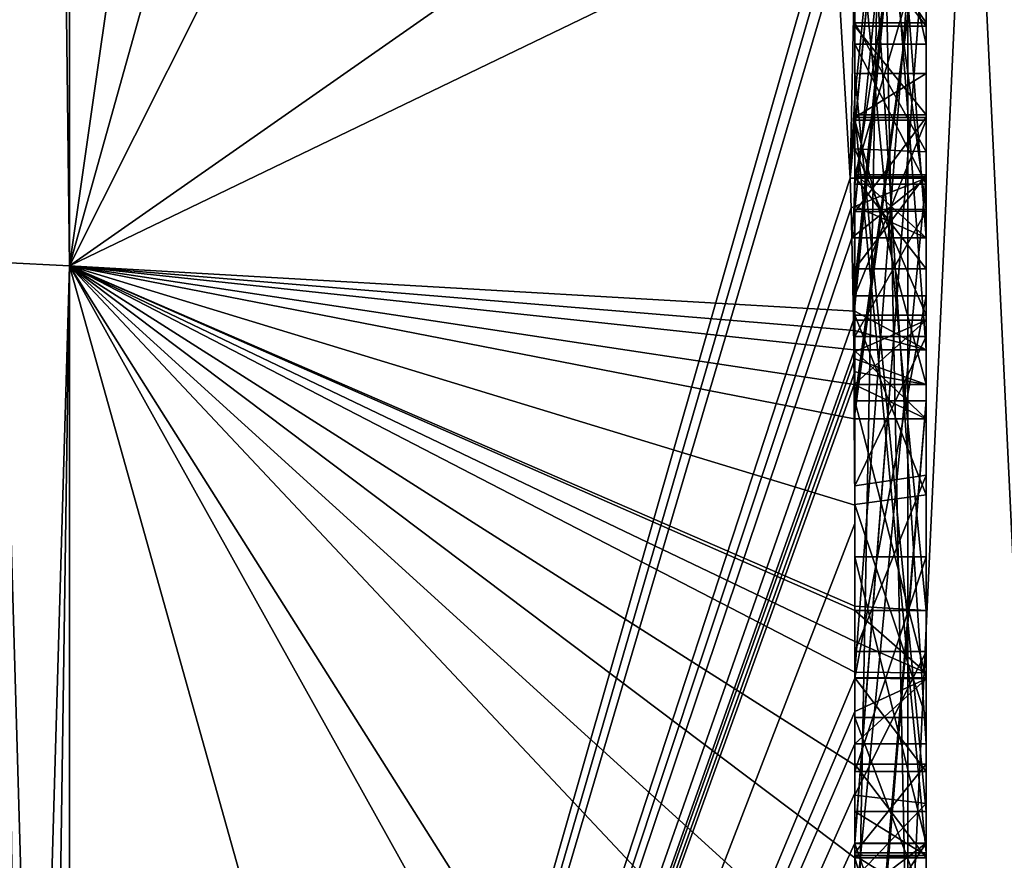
# Model space of a CAD drawing. Extents: x -23 to 700, y -1999 to -1.
# Tile 215 of 224: x 692.06 to 694.82, y -45.21 to -42.85. Entities that reach past the tile are written whole.
import ezdxf

# ---------------------------------------------------------------- set-up
doc = ezdxf.new("R2010")
doc.units = 0
doc.header["$LTSCALE"] = 5.485125
for name, color, linetype in [('1592', 7, 'CONTINUOUS'), ('1597', 7, 'CONTINUOUS'), ('1598', 7, 'CONTINUOUS'), ('1605', 7, 'CONTINUOUS'), ('1606', 7, 'CONTINUOUS'), ('1613', 7, 'CONTINUOUS'), ('1614', 7, 'CONTINUOUS'), ('1615', 7, 'CONTINUOUS'), ('1616', 7, 'CONTINUOUS'), ('1617', 7, 'CONTINUOUS'), ('1618', 7, 'CONTINUOUS'), ('1619', 7, 'CONTINUOUS'), ('1620', 7, 'CONTINUOUS'), ('1621', 7, 'CONTINUOUS'), ('1622', 7, 'CONTINUOUS'), ('1624', 7, 'CONTINUOUS'), ('1625', 7, 'CONTINUOUS'), ('1627', 7, 'CONTINUOUS'), ('1628', 7, 'CONTINUOUS'), ('1632', 7, 'CONTINUOUS'), ('1634', 7, 'CONTINUOUS'), ('1635', 7, 'CONTINUOUS'), ('1636', 7, 'CONTINUOUS'), ('1637', 7, 'CONTINUOUS'), ('1639', 7, 'CONTINUOUS'), ('1640', 7, 'CONTINUOUS'), ('1674', 7, 'CONTINUOUS'), ('1675', 7, 'CONTINUOUS'), ('1722', 7, 'CONTINUOUS'), ('1723', 7, 'CONTINUOUS'), ('1724', 7, 'CONTINUOUS'), ('1725', 7, 'CONTINUOUS'), ('1726', 7, 'CONTINUOUS'), ('1729', 7, 'CONTINUOUS'), ('1737', 7, 'CONTINUOUS'), ('1738', 7, 'CONTINUOUS'), ('1739', 7, 'CONTINUOUS'), ('1740', 7, 'CONTINUOUS'), ('1741', 7, 'CONTINUOUS'), ('1742', 7, 'CONTINUOUS'), ('1743', 7, 'CONTINUOUS'), ('1744', 7, 'CONTINUOUS'), ('1745', 7, 'CONTINUOUS'), ('1746', 7, 'CONTINUOUS'), ('1747', 7, 'CONTINUOUS'), ('1748', 7, 'CONTINUOUS'), ('1749', 7, 'CONTINUOUS'), ('1750', 7, 'CONTINUOUS'), ('1751', 7, 'CONTINUOUS'), ('1752', 7, 'CONTINUOUS'), ('1753', 7, 'CONTINUOUS'), ('1754', 7, 'CONTINUOUS'), ('1755', 7, 'CONTINUOUS'), ('1759', 7, 'CONTINUOUS'), ('1760', 7, 'CONTINUOUS'), ('1761', 7, 'CONTINUOUS'), ('1762', 7, 'CONTINUOUS'), ('1763', 7, 'CONTINUOUS'), ('1764', 7, 'CONTINUOUS')]:
    doc.layers.add(name, color=color, linetype=linetype)

msp = doc.modelspace()

# ---------------------------------------------------------------- linework, layer by layer
at = {"layer": '1592', "linetype": 'CONTINUOUS'}
for points in [[(694.4, -41.1824, -10.1674), (694.4, -38.471, -14.7638), (694.4, -46.0213, -1.6862), (694.4, -41.1824, -10.1674)], [(694.4, -43.9233, 5.4201), (694.4, -44.7004, 4.0741), (694.4, -38.471, 14.7638), (694.4, -43.9233, 5.4201)], [(694.4, -38.471, 14.7638), (694.4, -44.7004, 4.0741), (694.4, -46.0213, 1.6862), (694.4, -38.471, 14.7638)], [(694.4, -42.8623, 7.2577), (694.4, -43.9233, 5.4201), (694.4, -38.471, 14.7638), (694.4, -42.8623, 7.2577)], [(694.4, -42.5668, 7.7696), (694.4, -42.8623, 7.2577), (694.4, -38.471, 14.7638), (694.4, -42.5668, 7.7696)], [(694.4, -43.6713, -11.6044), (694.4, -39.1573, -15.9926), (694.4, -41.1824, -10.1674), (694.4, -43.6713, -11.6044)], [(694.4, -43.2856, 12.1078), (694.4, -41.5888, 9.4636), (694.4, -40.868, 10.712), (694.4, -43.2856, 12.1078)], [(694.4, -43.0722, 12.3725), (694.4, -41.0701, 11.2166), (694.4, -42.6649, 12.8527), (694.4, -43.0722, 12.3725)], [(694.4, -41.3536, -9.871), (694.4, -41.1824, -10.1674), (694.4, -46.0213, -1.6862), (694.4, -41.3536, -9.871)], [(694.4, -43.3864, -11.0446), (694.4, -41.3536, -9.871), (694.4, -41.8936, -8.9356), (694.4, -43.3864, -11.0446)], [(694.4, -41.8936, -8.9356), (694.4, -41.3536, -9.871), (694.4, -46.0213, -1.6862), (694.4, -41.8936, -8.9356)], [(694.4, -43.5981, 11.7025), (694.4, -41.5888, 9.4636), (694.4, -43.4432, 11.9061), (694.4, -43.5981, 11.7025)], [(694.4, -43.4432, 11.9061), (694.4, -41.5888, 9.4636), (694.4, -43.2856, 12.1078), (694.4, -43.4432, 11.9061)], [(694.4, -44.8863, 9.752), (694.4, -42.5668, 7.7696), (694.4, -41.7982, 9.1008), (694.4, -44.8863, 9.752)], [(694.4, -42.0881, -8.5986), (694.4, -41.8936, -8.9356), (694.4, -46.0213, -1.6862), (694.4, -42.0881, -8.5986)], [(694.4, -42.9225, 10.4447), (694.4, -43.3148, 9.7653), (694.4, -42.0428, 9.4851), (694.4, -42.9225, 10.4447)], [(694.4, -44.6844, -10.0976), (694.4, -42.0881, -8.5986), (694.4, -42.8713, -7.8502), (694.4, -44.6844, -10.0976)], [(694.4, -42.8713, -7.8502), (694.4, -42.0881, -8.5986), (694.4, -42.608, -7.6982), (694.4, -42.8713, -7.8502)], [(694.4, -42.608, -7.6982), (694.4, -42.0881, -8.5986), (694.4, -46.0213, -1.6862), (694.4, -42.608, -7.6982)], [(694.4, -43.9214, -11.2588), (694.4, -42.4607, -9.2163), (694.4, -44.4993, -10.3934), (694.4, -43.9214, -11.2588)], [(694.4, -45.158, 9.2656), (694.4, -42.5668, 7.7696), (694.4, -45.024, 9.5097), (694.4, -45.158, 9.2656)], [(694.4, -45.024, 9.5097), (694.4, -42.5668, 7.7696), (694.4, -44.8863, 9.752), (694.4, -45.024, 9.5097)], [(694.4, -43.2894, -6.5179), (694.4, -42.608, -7.6982), (694.4, -46.0213, -1.6862), (694.4, -43.2894, -6.5179)], [(694.4, -43.2164, 6.8471), (694.4, -43.9233, 5.4201), (694.4, -42.8623, 7.2577), (694.4, -43.2164, 6.8471)], [(694.4, -43.1201, -7.4194), (694.4, -44.6844, -10.0976), (694.4, -42.8713, -7.8502), (694.4, -43.1201, -7.4194)], [(694.4, -43.0044, 7.6196), (694.4, -45.0759, 8.8156), (694.4, -43.1278, 7.406), (694.4, -43.0044, 7.6196)], [(694.4, -44.9428, -9.0462), (694.4, -44.6844, -10.0976), (694.4, -43.1201, -7.4194), (694.4, -44.9428, -9.0462)], [(694.4, -45.1915, -8.6153), (694.4, -44.9428, -9.0462), (694.4, -43.1201, -7.4194), (694.4, -45.1915, -8.6153)], [(694.4, -43.1278, 7.406), (694.4, -45.0759, 8.8156), (694.4, -43.3925, 7.1131), (694.4, -43.1278, 7.406)], [(694.4, -43.1358, 10.6833), (694.4, -43.8058, 11.4205), (694.4, -43.6281, 9.8308), (694.4, -43.1358, 10.6833)], [(694.4, -43.6825, 6.6419), (694.4, -43.9233, 5.4201), (694.4, -43.2164, 6.8471), (694.4, -43.6825, 6.6419)], [(694.4, -43.5527, -6.67), (694.4, -43.2894, -6.5179), (694.4, -46.0213, -1.6862), (694.4, -43.5527, -6.67)], [(694.4, -43.2944, -7.1174), (694.4, -43.5527, -6.67), (694.4, -45.3659, -8.3134), (694.4, -43.2944, -7.1174)], [(694.4, -43.3925, 7.1131), (694.4, -45.0759, 8.8156), (694.4, -43.7428, 6.9829), (694.4, -43.3925, 7.1131)], [(694.4, -45.3659, -8.3134), (694.4, -43.5527, -6.67), (694.4, -46.0213, -1.6862), (694.4, -45.3659, -8.3134)], [(694.4, -43.6281, 9.8308), (694.4, -43.8058, 11.4205), (694.4, -44.2671, 10.7532), (694.4, -43.6281, 9.8308)], [(694.4, -44.7017, 10.0683), (694.4, -43.6281, 9.8308), (694.4, -44.2671, 10.7532), (694.4, -44.7017, 10.0683)], [(694.4, -44.2139, 6.6461), (694.4, -43.9233, 5.4201), (694.4, -43.6825, 6.6419), (694.4, -44.2139, 6.6461)], [(694.4, -43.7428, 6.9829), (694.4, -45.0759, 8.8156), (694.4, -44.1618, 7.0093), (694.4, -43.7428, 6.9829)], [(694.4, -44.2162, -10.8298), (694.4, -43.9214, -11.2588), (694.4, -44.4993, -10.3934), (694.4, -44.2162, -10.8298)], [(694.4, -46.2826, 6.7822), (694.4, -43.9233, 5.4201), (694.4, -45.9704, 7.5706), (694.4, -46.2826, 6.7822)], [(694.4, -45.9704, 7.5706), (694.4, -43.9233, 5.4201), (694.4, -45.3232, 7.2874), (694.4, -45.9704, 7.5706)], [(694.4, -45.3232, 7.2874), (694.4, -43.9233, 5.4201), (694.4, -44.8118, 6.8832), (694.4, -45.3232, 7.2874)], [(694.4, -44.8118, 6.8832), (694.4, -43.9233, 5.4201), (694.4, -44.2139, 6.6461), (694.4, -44.8118, 6.8832)], [(694.4, -44.1618, 7.0093), (694.4, -45.0759, 8.8156), (694.4, -44.6269, 7.2036), (694.4, -44.1618, 7.0093)], [(694.4, -44.3609, 5.2701), (694.4, -45.1656, 5.7347), (694.4, -44.9637, 4.2261), (694.4, -44.3609, 5.2701)], [(694.4, -44.6269, 7.2036), (694.4, -45.0759, 8.8156), (694.4, -45.0302, 7.509), (694.4, -44.6269, 7.2036)], [(694.4, -44.946, -9.648), (694.4, -44.6844, -10.0976), (694.4, -44.9428, -9.0462), (694.4, -44.946, -9.648)], [(694.4, -44.7004, 4.0741), (694.4, -44.9637, 4.2261), (694.4, -46.0213, 1.6862), (694.4, -44.7004, 4.0741)], [(694.4, -45.197, -9.193), (694.4, -44.946, -9.648), (694.4, -44.9428, -9.0462), (694.4, -45.197, -9.193)], [(694.4, -45.745, 4.7312), (694.4, -46.0083, 4.8832), (694.4, -44.9637, 4.2261), (694.4, -45.745, 4.7312)], [(694.4, -44.9637, 4.2261), (694.4, -46.0083, 4.8832), (694.4, -46.0213, 1.6862), (694.4, -44.9637, 4.2261)], [(694.4, -45.1656, 5.7347), (694.4, -45.745, 4.7312), (694.4, -44.9637, 4.2261), (694.4, -45.1656, 5.7347)], [(694.4, -45.0302, 7.509), (694.4, -45.0759, 8.8156), (694.4, -45.1992, 8.602), (694.4, -45.0302, 7.509)], [(694.4, -45.2635, 7.8578), (694.4, -45.0302, 7.509), (694.4, -45.1992, 8.602), (694.4, -45.2635, 7.8578)], [(694.4, -45.323, 8.2323), (694.4, -45.2635, 7.8578), (694.4, -45.1992, 8.602), (694.4, -45.323, 8.2323)]]:
    msp.add_3dface(points, dxfattribs=at)
at = {"layer": '1597', "linetype": 'CONTINUOUS'}
for points in [[(692.1949, -43.544, 15.544), (694.4, -28.1257, 19.4998), (692.1949, -28, 21.9825), (692.1949, -43.544, 15.544)], [(694.4, -35.6608, 17.9321), (694.4, -28.1257, 19.4998), (692.1949, -43.544, 15.544), (694.4, -35.6608, 17.9321)], [(694.4, -42.0038, 13.5699), (694.4, -35.6608, 17.9321), (692.1949, -43.544, 15.544), (694.4, -42.0038, 13.5699)], [(694.3341, -42.5125, 13.8636), (694.4, -42.0038, 13.5699), (692.1949, -43.544, 15.544), (694.3341, -42.5125, 13.8636)], [(694.3429, -42.5961, 13.7189), (694.3341, -42.5125, 13.8636), (692.1949, -49.9825), (694.3429, -42.5961, 13.7189)], [(692.1949, -49.9825), (694.3341, -42.5125, 13.8636), (692.1949, -43.544, 15.544), (692.1949, -49.9825)], [(694.3508, -42.6805, 13.5727), (694.3429, -42.5961, 13.7189), (692.1949, -49.9825), (694.3508, -42.6805, 13.5727)], [(694.4, -42.6649, 12.8527), (694.3508, -42.6805, 13.5727), (694.3867, -43.2981, 12.5029), (694.4, -42.6649, 12.8527)], [(694.4, -43.0722, 12.3725), (694.4, -42.6649, 12.8527), (694.3867, -43.2981, 12.5029), (694.4, -43.0722, 12.3725)], [(694.3867, -43.2981, 12.5029), (694.3508, -42.6805, 13.5727), (692.1949, -49.9825), (694.3867, -43.2981, 12.5029)], [(694.3967, -43.1853, 12.4378), (694.4, -43.0722, 12.3725), (694.3867, -43.2981, 12.5029), (694.3967, -43.1853, 12.4378)], [(694.3893, -43.3819, 12.3577), (694.3867, -43.2981, 12.5029), (692.1949, -49.9825), (694.3893, -43.3819, 12.3577)], [(694.4, -43.4432, 11.9061), (694.4, -43.2856, 12.1078), (694.3979, -43.376, 12.1599), (694.4, -43.4432, 11.9061)], [(694.3915, -43.4661, 12.212), (694.3893, -43.3819, 12.3577), (692.1949, -49.9825), (694.3915, -43.4661, 12.212)], [(694.3915, -43.4661, 12.212), (694.4, -43.4432, 11.9061), (694.3979, -43.376, 12.1599), (694.3915, -43.4661, 12.212)], [(694.4, -43.4432, 11.9061), (694.3915, -43.4661, 12.212), (694.3958, -43.6968, 11.8124), (694.4, -43.4432, 11.9061)], [(694.3989, -43.6475, 11.7575), (694.4, -43.4432, 11.9061), (694.3958, -43.6968, 11.8124), (694.3989, -43.6475, 11.7575)], [(694.4, -43.5981, 11.7025), (694.4, -43.4432, 11.9061), (694.3989, -43.6475, 11.7575), (694.4, -43.5981, 11.7025)], [(694.3958, -43.6968, 11.8124), (694.3915, -43.4661, 12.212), (692.1949, -49.9825), (694.3958, -43.6968, 11.8124)], [(694.3969, -43.787, 11.656), (694.3958, -43.6968, 11.8124), (692.1949, -49.9825), (694.3969, -43.787, 11.656)], [(694.3978, -43.8775, 11.4994), (694.3969, -43.787, 11.656), (692.1949, -49.9825), (694.3978, -43.8775, 11.4994)], [(694.4, -44.2671, 10.7532), (694.4, -43.8058, 11.4205), (692.1949, -49.9825), (694.4, -44.2671, 10.7532)], [(694.4, -43.8058, 11.4205), (694.3995, -43.8416, 11.46), (692.1949, -49.9825), (694.4, -43.8058, 11.4205)], [(694.3995, -43.8416, 11.46), (694.3978, -43.8775, 11.4994), (692.1949, -49.9825), (694.3995, -43.8416, 11.46)], [(694.4, -44.7017, 10.0683), (694.4, -44.2671, 10.7532), (692.1949, -49.9825), (694.4, -44.7017, 10.0683)], [(694.4, -44.7949, 9.9103), (694.4, -44.7017, 10.0683), (692.1949, -49.9825), (694.4, -44.7949, 9.9103)], [(694.4, -44.8863, 9.752), (694.4, -44.7949, 9.9103), (692.1949, -49.9825), (694.4, -44.8863, 9.752)], [(694.4, -45.024, 9.5097), (694.4, -44.8863, 9.752), (692.1949, -49.9825), (694.4, -45.024, 9.5097)], [(694.4, -45.1649, 9.2696), (694.4, -45.024, 9.5097), (692.1949, -49.9825), (694.4, -45.1649, 9.2696)], [(694.4, -45.158, 9.2656), (694.4, -45.024, 9.5097), (694.4, -45.1649, 9.2696), (694.4, -45.158, 9.2656)], [(694.3999, -45.3164, 9.0071), (694.4, -45.1649, 9.2696), (692.1949, -49.9825), (694.3999, -45.3164, 9.0071)]]:
    msp.add_3dface(points, dxfattribs=at)
at = {"layer": '1598', "linetype": 'CONTINUOUS'}
for points in [[(692.1949, -28, -21.9825), (694.4, -39.1573, -15.9926), (692.1949, -43.544, -15.544), (692.1949, -28, -21.9825)], [(694.4, -39.1573, -15.9926), (694.4, -43.6713, -11.6044), (692.1949, -43.544, -15.544), (694.4, -39.1573, -15.9926)], [(694.4, -44.2162, -10.8298), (694.4, -44.4993, -10.3934), (692.1949, -43.544, -15.544), (694.4, -44.2162, -10.8298)], [(694.4, -44.2162, -10.8298), (692.1949, -43.544, -15.544), (694.3985, -43.974, -11.3323), (694.4, -44.2162, -10.8298)], [(692.1949, -43.544, -15.544), (694.4, -43.6713, -11.6044), (694.3992, -43.7259, -11.6359), (692.1949, -43.544, -15.544)], [(694.4, -44.6844, -10.0976), (694.4, -44.946, -9.648), (692.1949, -43.544, -15.544), (694.4, -44.6844, -10.0976)], [(694.4, -44.6844, -10.0976), (692.1949, -43.544, -15.544), (694.4, -44.599, -10.2496), (694.4, -44.6844, -10.0976)], [(692.1949, -43.544, -15.544), (694.4, -44.946, -9.648), (694.4, -45.2061, -9.1982), (692.1949, -43.544, -15.544)], [(694.4, -47.0336, -4.2391), (694.4, -47.5), (692.1949, -43.544, -15.544), (694.4, -47.0336, -4.2391)], [(694.4, -47.0336, -4.2391), (692.1949, -43.544, -15.544), (694.3979, -45.8875, -8.0179), (694.4, -47.0336, -4.2391)], [(694.4, -47.5), (693.7691, -49.1602), (692.1949, -43.544, -15.544), (694.4, -47.5)], [(693.7691, -49.1602), (692.1949, -49.9825), (692.1949, -43.544, -15.544), (693.7691, -49.1602)], [(694.3979, -45.8875, -8.0179), (692.1949, -43.544, -15.544), (694.3996, -45.5472, -8.6073), (694.3979, -45.8875, -8.0179)], [(694.3996, -45.5472, -8.6073), (692.1949, -43.544, -15.544), (694.4, -45.2061, -9.1982), (694.3996, -45.5472, -8.6073)], [(694.4, -44.599, -10.2496), (692.1949, -43.544, -15.544), (694.4, -44.5119, -10.4006), (694.4, -44.599, -10.2496)], [(694.4, -44.5119, -10.4006), (692.1949, -43.544, -15.544), (694.4, -44.4993, -10.3934), (694.4, -44.5119, -10.4006)], [(694.3985, -43.974, -11.3323), (692.1949, -43.544, -15.544), (694.3978, -43.8771, -11.5), (694.3985, -43.974, -11.3323)], [(694.3978, -43.8771, -11.5), (692.1949, -43.544, -15.544), (694.3969, -43.7805, -11.6674), (694.3978, -43.8771, -11.5)], [(694.3969, -43.7805, -11.6674), (692.1949, -43.544, -15.544), (694.3992, -43.7259, -11.6359), (694.3969, -43.7805, -11.6674)], [(694.4, -43.9214, -11.2588), (694.4, -44.2162, -10.8298), (694.3985, -43.974, -11.3323), (694.4, -43.9214, -11.2588)], [(694.3996, -43.9477, -11.2955), (694.4, -43.9214, -11.2588), (694.3985, -43.974, -11.3323), (694.3996, -43.9477, -11.2955)], [(694.4, -45.2061, -9.1982), (694.4, -44.946, -9.648), (694.4, -45.197, -9.193), (694.4, -45.2061, -9.1982)]]:
    msp.add_3dface(points, dxfattribs=at)
at = {"layer": '1605', "linetype": 'CONTINUOUS'}
for points in [[(692.1949, -43.544, 15.544), (692.1949, -28, 21.9825), (692.0094, -43.535, 15.535), (692.1949, -43.544, 15.544)], [(692.1949, -28, 21.9825), (692.0094, -28, 21.9698), (692.0094, -43.535, 15.535), (692.1949, -28, 21.9825)], [(692.0094, -49.9698, 0), (692.1949, -43.544, 15.544), (692.0094, -43.535, 15.535), (692.0094, -49.9698, 0)], [(692.1949, -43.544, 15.544), (692.0094, -49.9698, 0), (692.1016, -49.9849, 0), (692.1949, -43.544, 15.544)], [(692.1949, -49.9825), (692.1949, -43.544, 15.544), (692.1016, -49.9849, 0), (692.1949, -49.9825)]]:
    msp.add_3dface(points, dxfattribs=at)
at = {"layer": '1606', "linetype": 'CONTINUOUS'}
for points in [[(692.1949, -28, -21.9825), (692.1949, -43.544, -15.544), (692.0094, -28, -21.9698), (692.1949, -28, -21.9825)], [(692.1949, -43.544, -15.544), (692.0094, -43.535, -15.535), (692.0094, -28, -21.9698), (692.1949, -43.544, -15.544)], [(692.1949, -43.544, -15.544), (692.1949, -49.9825), (692.0094, -43.535, -15.535), (692.1949, -43.544, -15.544)], [(692.0094, -43.535, -15.535), (692.1949, -49.9825), (692.1016, -49.9849, 0), (692.0094, -43.535, -15.535)], [(692.0094, -49.9698, 0), (692.0094, -43.535, -15.535), (692.1016, -49.9849, 0), (692.0094, -49.9698, 0)]]:
    msp.add_3dface(points, dxfattribs=at)
at = {"layer": '1613', "linetype": 'CONTINUOUS'}
for points in [[(694.6, -43.7805, -11.6674), (694.6, -41.1824, -10.1674), (694.6, -41.3536, -9.871), (694.6, -43.7805, -11.6674)], [(694.6, -43.3864, -11.0446), (694.6, -43.7805, -11.6674), (694.6, -41.3536, -9.871), (694.6, -43.3864, -11.0446)], [(694.6, -42.4607, -9.2163), (694.6, -43.974, -11.3323), (694.6, -41.8936, -8.9356), (694.6, -42.4607, -9.2163)], [(694.6, -41.8936, -8.9356), (694.6, -43.974, -11.3323), (694.6, -43.3864, -11.0446), (694.6, -41.8936, -8.9356)], [(694.6, -44.5119, -10.4006), (694.6, -42.4607, -9.2163), (694.6, -42.0881, -8.5986), (694.6, -44.5119, -10.4006)], [(694.6, -44.6862, -10.0986), (694.6, -44.5119, -10.4006), (694.6, -42.0881, -8.5986), (694.6, -44.6862, -10.0986)], [(694.6, -42.608, -7.6982), (694.6, -43.2894, -6.5179), (694.6, -42.8713, -7.8502), (694.6, -42.608, -7.6982)], [(694.6, -42.8713, -7.8502), (694.6, -43.2894, -6.5179), (694.6, -43.1201, -7.4194), (694.6, -42.8713, -7.8502)], [(694.6, -43.2894, -6.5179), (694.6, -43.2944, -7.1174), (694.6, -43.1201, -7.4194), (694.6, -43.2894, -6.5179)], [(694.6, -43.1201, -7.4194), (694.6, -43.2944, -7.1174), (694.6, -45.1915, -8.6153), (694.6, -43.1201, -7.4194)], [(694.6, -43.5527, -6.67), (694.6, -43.2944, -7.1174), (694.6, -43.2894, -6.5179), (694.6, -43.5527, -6.67)], [(694.6, -43.2944, -7.1174), (694.6, -45.3659, -8.3134), (694.6, -45.1915, -8.6153), (694.6, -43.2944, -7.1174)], [(694.6, -43.974, -11.3323), (694.6, -43.7805, -11.6674), (694.6, -43.3864, -11.0446), (694.6, -43.974, -11.3323)], [(694.6, -45.2061, -9.1982), (694.6, -44.9428, -9.0462), (694.6, -45.1915, -8.6153), (694.6, -45.2061, -9.1982)], [(694.6, -45.3659, -8.3134), (694.6, -45.2061, -9.1982), (694.6, -45.1915, -8.6153), (694.6, -45.3659, -8.3134)], [(694.6, -45.8875, -8.0179), (694.6, -45.2061, -9.1982), (694.6, -45.6242, -7.8659), (694.6, -45.8875, -8.0179)], [(694.6, -45.6242, -7.8659), (694.6, -45.2061, -9.1982), (694.6, -45.3659, -8.3134), (694.6, -45.6242, -7.8659)]]:
    msp.add_3dface(points, dxfattribs=at)
at = {"layer": '1614', "linetype": 'CONTINUOUS'}
for points in [[(694.4, -43.1201, -7.4194), (694.4, -42.8713, -7.8502), (694.6, -43.1201, -7.4194), (694.4, -43.1201, -7.4194)], [(694.4, -42.8713, -7.8502), (694.6, -42.8713, -7.8502), (694.6, -43.1201, -7.4194), (694.4, -42.8713, -7.8502)]]:
    msp.add_3dface(points, dxfattribs=at)
at = {"layer": '1615', "linetype": 'CONTINUOUS'}
for points in [[(694.4, -45.1915, -8.6153), (694.4, -43.1201, -7.4194), (694.6, -45.1915, -8.6153), (694.4, -45.1915, -8.6153)], [(694.4, -43.1201, -7.4194), (694.6, -43.1201, -7.4194), (694.6, -45.1915, -8.6153), (694.4, -43.1201, -7.4194)]]:
    msp.add_3dface(points, dxfattribs=at)
at = {"layer": '1616', "linetype": 'CONTINUOUS'}
for points in [[(694.4, -44.9428, -9.0462), (694.4, -45.1915, -8.6153), (694.6, -44.9428, -9.0462), (694.4, -44.9428, -9.0462)], [(694.6, -44.9428, -9.0462), (694.4, -45.1915, -8.6153), (694.6, -45.1915, -8.6153), (694.6, -44.9428, -9.0462)]]:
    msp.add_3dface(points, dxfattribs=at)
at = {"layer": '1617', "linetype": 'CONTINUOUS'}
for points in [[(694.4, -45.197, -9.193), (694.4, -44.9428, -9.0462), (694.6, -45.2061, -9.1982), (694.4, -45.197, -9.193)], [(694.4, -44.9428, -9.0462), (694.6, -44.9428, -9.0462), (694.6, -45.2061, -9.1982), (694.4, -44.9428, -9.0462)], [(694.4, -45.2061, -9.1982), (694.4, -45.197, -9.193), (694.6, -45.2061, -9.1982), (694.4, -45.2061, -9.1982)]]:
    msp.add_3dface(points, dxfattribs=at)
at = {"layer": '1618', "linetype": 'CONTINUOUS'}
for points in [[(694.3978, -43.8771, -11.5), (694.3969, -43.7805, -11.6674), (694.6, -43.974, -11.3323), (694.3978, -43.8771, -11.5)], [(694.3969, -43.7805, -11.6674), (694.6, -43.7805, -11.6674), (694.6, -43.974, -11.3323), (694.3969, -43.7805, -11.6674)], [(694.3985, -43.974, -11.3323), (694.3978, -43.8771, -11.5), (694.6, -43.974, -11.3323), (694.3985, -43.974, -11.3323)]]:
    msp.add_3dface(points, dxfattribs=at)
at = {"layer": '1619', "linetype": 'CONTINUOUS'}
for points in [[(694.3996, -43.9477, -11.2955), (694.3985, -43.974, -11.3323), (694.6, -42.4607, -9.2163), (694.3996, -43.9477, -11.2955)], [(694.3985, -43.974, -11.3323), (694.6, -43.974, -11.3323), (694.6, -42.4607, -9.2163), (694.3985, -43.974, -11.3323)], [(694.4, -43.9214, -11.2588), (694.3996, -43.9477, -11.2955), (694.6, -42.4607, -9.2163), (694.4, -43.9214, -11.2588)], [(694.4, -42.4607, -9.2163), (694.4, -43.9214, -11.2588), (694.6, -42.4607, -9.2163), (694.4, -42.4607, -9.2163)]]:
    msp.add_3dface(points, dxfattribs=at)
at = {"layer": '1620', "linetype": 'CONTINUOUS'}
for points in [[(694.4, -44.4993, -10.3934), (694.4, -42.4607, -9.2163), (694.6, -44.5119, -10.4006), (694.4, -44.4993, -10.3934)], [(694.4, -42.4607, -9.2163), (694.6, -42.4607, -9.2163), (694.6, -44.5119, -10.4006), (694.4, -42.4607, -9.2163)], [(694.4, -44.5119, -10.4006), (694.4, -44.4993, -10.3934), (694.6, -44.5119, -10.4006), (694.4, -44.5119, -10.4006)]]:
    msp.add_3dface(points, dxfattribs=at)
at = {"layer": '1621', "linetype": 'CONTINUOUS'}
for points in [[(694.4, -44.599, -10.2496), (694.4, -44.5119, -10.4006), (694.6, -44.6862, -10.0986), (694.4, -44.599, -10.2496)], [(694.4, -44.5119, -10.4006), (694.6, -44.5119, -10.4006), (694.6, -44.6862, -10.0986), (694.4, -44.5119, -10.4006)], [(694.4, -44.6844, -10.0976), (694.4, -44.599, -10.2496), (694.6, -44.6862, -10.0986), (694.4, -44.6844, -10.0976)]]:
    msp.add_3dface(points, dxfattribs=at)
at = {"layer": '1622', "linetype": 'CONTINUOUS'}
for points in [[(694.4, -42.0881, -8.5986), (694.4, -44.6844, -10.0976), (694.6, -42.0881, -8.5986), (694.4, -42.0881, -8.5986)], [(694.4, -44.6844, -10.0976), (694.6, -44.6862, -10.0986), (694.6, -42.0881, -8.5986), (694.4, -44.6844, -10.0976)]]:
    msp.add_3dface(points, dxfattribs=at)
at = {"layer": '1624', "linetype": 'CONTINUOUS'}
for points in [[(694.4, -43.3864, -11.0446), (694.4, -41.8936, -8.9356), (694.6, -43.3864, -11.0446), (694.4, -43.3864, -11.0446)], [(694.4, -41.8936, -8.9356), (694.6, -41.8936, -8.9356), (694.6, -43.3864, -11.0446), (694.4, -41.8936, -8.9356)]]:
    msp.add_3dface(points, dxfattribs=at)
at = {"layer": '1625', "linetype": 'CONTINUOUS'}
for points in [[(694.4, -41.3536, -9.871), (694.4, -43.3864, -11.0446), (694.6, -41.3536, -9.871), (694.4, -41.3536, -9.871)], [(694.4, -43.3864, -11.0446), (694.6, -43.3864, -11.0446), (694.6, -41.3536, -9.871), (694.4, -43.3864, -11.0446)]]:
    msp.add_3dface(points, dxfattribs=at)
at = {"layer": '1627', "linetype": 'CONTINUOUS'}
for points in [[(694.4, -43.6713, -11.6044), (694.4, -41.1824, -10.1674), (694.6, -43.7805, -11.6674), (694.4, -43.6713, -11.6044)], [(694.4, -41.1824, -10.1674), (694.6, -41.1824, -10.1674), (694.6, -43.7805, -11.6674), (694.4, -41.1824, -10.1674)], [(694.3992, -43.7259, -11.6359), (694.4, -43.6713, -11.6044), (694.6, -43.7805, -11.6674), (694.3992, -43.7259, -11.6359)], [(694.3969, -43.7805, -11.6674), (694.3992, -43.7259, -11.6359), (694.6, -43.7805, -11.6674), (694.3969, -43.7805, -11.6674)]]:
    msp.add_3dface(points, dxfattribs=at)
at = {"layer": '1628', "linetype": 'CONTINUOUS'}
for points in [[(694.6, -43.4661, 12.212), (694.6, -40.868, 10.712), (694.6, -41.0701, 11.2166), (694.6, -43.4661, 12.212)], [(694.6, -43.2981, 12.5029), (694.6, -43.4661, 12.212), (694.6, -41.0701, 11.2166), (694.6, -43.2981, 12.5029)], [(694.6, -41.5888, 9.4636), (694.6, -43.6968, 11.8124), (694.6, -42.9225, 10.4447), (694.6, -41.5888, 9.4636)], [(694.6, -42.0428, 9.4851), (694.6, -41.5888, 9.4636), (694.6, -42.9225, 10.4447), (694.6, -42.0428, 9.4851)], [(694.6, -44.8863, 9.752), (694.6, -41.7982, 9.1008), (694.6, -44.7035, 10.0687), (694.6, -44.8863, 9.752)], [(694.6, -44.7035, 10.0687), (694.6, -41.7982, 9.1008), (694.6, -43.6281, 9.8308), (694.6, -44.7035, 10.0687)], [(694.6, -43.6281, 9.8308), (694.6, -41.7982, 9.1008), (694.6, -43.3148, 9.7653), (694.6, -43.6281, 9.8308)], [(694.6, -43.3148, 9.7653), (694.6, -41.7982, 9.1008), (694.6, -42.0428, 9.4851), (694.6, -43.3148, 9.7653)], [(694.6, -42.5668, 7.7696), (694.6, -45.1649, 9.2696), (694.6, -45.0759, 8.8156), (694.6, -42.5668, 7.7696)], [(694.6, -42.8623, 7.2577), (694.6, -42.5668, 7.7696), (694.6, -43.0044, 7.6196), (694.6, -42.8623, 7.2577)], [(694.6, -42.5668, 7.7696), (694.6, -45.0759, 8.8156), (694.6, -43.0044, 7.6196), (694.6, -42.5668, 7.7696)], [(694.6, -43.2248, 6.8404), (694.6, -42.8623, 7.2577), (694.6, -43.3909, 7.1138), (694.6, -43.2248, 6.8404)], [(694.6, -43.3909, 7.1138), (694.6, -42.8623, 7.2577), (694.6, -43.1278, 7.406), (694.6, -43.3909, 7.1138)], [(694.6, -43.1278, 7.406), (694.6, -42.8623, 7.2577), (694.6, -43.0044, 7.6196), (694.6, -43.1278, 7.406)], [(694.6, -43.1358, 10.6833), (694.6, -43.6281, 9.8308), (694.6, -42.9225, 10.4447), (694.6, -43.1358, 10.6833)], [(694.6, -43.6281, 9.8308), (694.6, -43.3148, 9.7653), (694.6, -42.9225, 10.4447), (694.6, -43.6281, 9.8308)], [(694.6, -43.6968, 11.8124), (694.6, -43.1358, 10.6833), (694.6, -42.9225, 10.4447), (694.6, -43.6968, 11.8124)], [(694.6, -43.8775, 11.4994), (694.6, -43.1358, 10.6833), (694.6, -43.6968, 11.8124), (694.6, -43.8775, 11.4994)], [(694.6, -43.6825, 6.6419), (694.6, -43.2248, 6.8404), (694.6, -44.1316, 7.0018), (694.6, -43.6825, 6.6419)], [(694.6, -44.1316, 7.0018), (694.6, -43.2248, 6.8404), (694.6, -43.7428, 6.9829), (694.6, -44.1316, 7.0018)], [(694.6, -43.7428, 6.9829), (694.6, -43.2248, 6.8404), (694.6, -43.3909, 7.1138), (694.6, -43.7428, 6.9829)], [(694.6, -44.1869, 6.6399), (694.6, -43.6825, 6.6419), (694.6, -45.346, 7.3126), (694.6, -44.1869, 6.6399)], [(694.6, -45.346, 7.3126), (694.6, -43.6825, 6.6419), (694.6, -45.5904, 7.7501), (694.6, -45.346, 7.3126)], [(694.6, -45.5904, 7.7501), (694.6, -43.6825, 6.6419), (694.6, -44.6269, 7.2036), (694.6, -45.5904, 7.7501)], [(694.6, -44.6269, 7.2036), (694.6, -43.6825, 6.6419), (694.6, -44.1316, 7.0018), (694.6, -44.6269, 7.2036)], [(694.6, -43.9233, 5.4201), (694.6, -46.5214, 6.9201), (694.6, -46.4324, 6.4661), (694.6, -43.9233, 5.4201)], [(694.6, -44.7004, 4.0741), (694.6, -43.9233, 5.4201), (694.6, -44.9637, 4.2261), (694.6, -44.7004, 4.0741)], [(694.6, -44.9637, 4.2261), (694.6, -43.9233, 5.4201), (694.6, -44.3609, 5.2701), (694.6, -44.9637, 4.2261)], [(694.6, -44.3609, 5.2701), (694.6, -43.9233, 5.4201), (694.6, -45.1656, 5.7347), (694.6, -44.3609, 5.2701)], [(694.6, -45.1656, 5.7347), (694.6, -43.9233, 5.4201), (694.6, -45.4289, 5.8867), (694.6, -45.1656, 5.7347)], [(694.6, -45.4289, 5.8867), (694.6, -43.9233, 5.4201), (694.6, -46.4324, 6.4661), (694.6, -45.4289, 5.8867)], [(694.6, -44.8118, 6.8832), (694.6, -44.1869, 6.6399), (694.6, -45.346, 7.3126), (694.6, -44.8118, 6.8832)], [(694.6, -45.0535, 7.5329), (694.6, -45.5904, 7.7501), (694.6, -44.6269, 7.2036), (694.6, -45.0535, 7.5329)], [(694.6, -45.2635, 7.8578), (694.6, -45.5904, 7.7501), (694.6, -45.0535, 7.5329), (694.6, -45.2635, 7.8578)], [(694.6, -45.1649, 9.2696), (694.6, -45.4678, 8.7448), (694.6, -45.0759, 8.8156), (694.6, -45.1649, 9.2696)], [(694.6, -45.0759, 8.8156), (694.6, -45.4678, 8.7448), (694.6, -45.1992, 8.602), (694.6, -45.0759, 8.8156)], [(694.6, -45.745, 4.7312), (694.6, -45.1656, 5.7347), (694.6, -46.0083, 4.8832), (694.6, -45.745, 4.7312)], [(694.6, -46.0083, 4.8832), (694.6, -45.1656, 5.7347), (694.6, -45.4289, 5.8867), (694.6, -46.0083, 4.8832)], [(694.6, -45.1992, 8.602), (694.6, -45.4678, 8.7448), (694.6, -45.324, 8.2239), (694.6, -45.1992, 8.602)]]:
    msp.add_3dface(points, dxfattribs=at)
at = {"layer": '1632', "linetype": 'CONTINUOUS'}
for points in [[(694.4, -43.2856, 12.1078), (694.4, -40.868, 10.712), (694.6, -43.4661, 12.212), (694.4, -43.2856, 12.1078)], [(694.4, -40.868, 10.712), (694.6, -40.868, 10.712), (694.6, -43.4661, 12.212), (694.4, -40.868, 10.712)], [(694.3979, -43.376, 12.1599), (694.4, -43.2856, 12.1078), (694.6, -43.4661, 12.212), (694.3979, -43.376, 12.1599)], [(694.3915, -43.4661, 12.212), (694.3979, -43.376, 12.1599), (694.6, -43.4661, 12.212), (694.3915, -43.4661, 12.212)]]:
    msp.add_3dface(points, dxfattribs=at)
at = {"layer": '1634', "linetype": 'CONTINUOUS'}
for points in [[(694.4, -44.8863, 9.752), (694.4, -41.7982, 9.1008), (694.6, -44.8863, 9.752), (694.4, -44.8863, 9.752)], [(694.4, -41.7982, 9.1008), (694.6, -41.7982, 9.1008), (694.6, -44.8863, 9.752), (694.4, -41.7982, 9.1008)]]:
    msp.add_3dface(points, dxfattribs=at)
at = {"layer": '1635', "linetype": 'CONTINUOUS'}
for points in [[(694.4, -43.2164, 6.8471), (694.4, -42.8623, 7.2577), (694.6, -43.2248, 6.8404), (694.4, -43.2164, 6.8471)], [(694.4, -42.8623, 7.2577), (694.6, -42.8623, 7.2577), (694.6, -43.2248, 6.8404), (694.4, -42.8623, 7.2577)], [(694.4, -43.6825, 6.6419), (694.4, -43.2164, 6.8471), (694.6, -43.6825, 6.6419), (694.4, -43.6825, 6.6419)], [(694.4, -43.2164, 6.8471), (694.6, -43.2248, 6.8404), (694.6, -43.6825, 6.6419), (694.4, -43.2164, 6.8471)]]:
    msp.add_3dface(points, dxfattribs=at)
at = {"layer": '1636', "linetype": 'CONTINUOUS'}
for points in [[(694.4, -44.2139, 6.6461), (694.4, -43.6825, 6.6419), (694.6, -44.1869, 6.6399), (694.4, -44.2139, 6.6461)], [(694.4, -43.6825, 6.6419), (694.6, -43.6825, 6.6419), (694.6, -44.1869, 6.6399), (694.4, -43.6825, 6.6419)], [(694.4, -44.2139, 6.6461), (694.6, -44.1869, 6.6399), (694.6, -44.8118, 6.8832), (694.4, -44.2139, 6.6461)], [(694.4, -44.8118, 6.8832), (694.4, -44.2139, 6.6461), (694.6, -44.8118, 6.8832), (694.4, -44.8118, 6.8832)]]:
    msp.add_3dface(points, dxfattribs=at)
at = {"layer": '1637', "linetype": 'CONTINUOUS'}
for points in [[(694.4, -45.3232, 7.2874), (694.4, -44.8118, 6.8832), (694.6, -45.346, 7.3126), (694.4, -45.3232, 7.2874)], [(694.4, -44.8118, 6.8832), (694.6, -44.8118, 6.8832), (694.6, -45.346, 7.3126), (694.4, -44.8118, 6.8832)]]:
    msp.add_3dface(points, dxfattribs=at)
at = {"layer": '1639', "linetype": 'CONTINUOUS'}
for points in [[(694.3999, -45.3164, 9.0071), (694.3998, -45.4678, 8.7448), (694.6, -45.1649, 9.2696), (694.3999, -45.3164, 9.0071)], [(694.6, -45.1649, 9.2696), (694.3998, -45.4678, 8.7448), (694.6, -45.4678, 8.7448), (694.6, -45.1649, 9.2696)], [(694.4, -45.1649, 9.2696), (694.3999, -45.3164, 9.0071), (694.6, -45.1649, 9.2696), (694.4, -45.1649, 9.2696)]]:
    msp.add_3dface(points, dxfattribs=at)
at = {"layer": '1640', "linetype": 'CONTINUOUS'}
for points in [[(694.4, -42.5668, 7.7696), (694.4, -45.158, 9.2656), (694.6, -42.5668, 7.7696), (694.4, -42.5668, 7.7696)], [(694.4, -45.158, 9.2656), (694.4, -45.1649, 9.2696), (694.6, -42.5668, 7.7696), (694.4, -45.158, 9.2656)], [(694.4, -45.1649, 9.2696), (694.6, -45.1649, 9.2696), (694.6, -42.5668, 7.7696), (694.4, -45.1649, 9.2696)]]:
    msp.add_3dface(points, dxfattribs=at)
at = {"layer": '1674', "linetype": 'CONTINUOUS'}
for points in [[(694.9, -45.5332, 1.5315), (694.9, -38.093, 14.4185), (694.549, -38.2017, 14.518), (694.9, -45.5332, 1.5315)], [(694.4, -38.471, 14.7638), (694.549, -45.6738, 1.5759), (694.549, -38.2017, 14.518), (694.4, -38.471, 14.7638)], [(694.549, -45.6738, 1.5759), (694.9, -45.5332, 1.5315), (694.549, -38.2017, 14.518), (694.549, -45.6738, 1.5759)], [(694.4, -38.471, 14.7638), (694.4, -46.0213, 1.6862), (694.549, -45.6738, 1.5759), (694.4, -38.471, 14.7638)]]:
    msp.add_3dface(points, dxfattribs=at)
at = {"layer": '1675', "linetype": 'CONTINUOUS'}
for points in [[(694.9, -38.093, -14.4185), (694.9, -45.5332, -1.5315), (694.549, -45.6738, -1.5759), (694.9, -38.093, -14.4185)], [(694.549, -38.2017, -14.518), (694.9, -38.093, -14.4185), (694.549, -45.6738, -1.5759), (694.549, -38.2017, -14.518)], [(694.4, -46.0213, -1.6862), (694.4, -38.471, -14.7638), (694.549, -38.2017, -14.518), (694.4, -46.0213, -1.6862)], [(694.4, -46.0213, -1.6862), (694.549, -38.2017, -14.518), (694.549, -45.6738, -1.5759), (694.4, -46.0213, -1.6862)]]:
    msp.add_3dface(points, dxfattribs=at)
at = {"layer": '1722', "linetype": 'CONTINUOUS'}
for points in [[(694.4, -42.8713, -7.8502), (694.4, -42.608, -7.6982), (694.6, -42.8713, -7.8502), (694.4, -42.8713, -7.8502)], [(694.4, -42.608, -7.6982), (694.6, -42.608, -7.6982), (694.6, -42.8713, -7.8502), (694.4, -42.608, -7.6982)]]:
    msp.add_3dface(points, dxfattribs=at)
at = {"layer": '1723', "linetype": 'CONTINUOUS'}
for points in [[(694.4, -42.608, -7.6982), (694.4, -43.2894, -6.5179), (694.6, -42.608, -7.6982), (694.4, -42.608, -7.6982)], [(694.4, -43.2894, -6.5179), (694.6, -43.2894, -6.5179), (694.6, -42.608, -7.6982), (694.4, -43.2894, -6.5179)]]:
    msp.add_3dface(points, dxfattribs=at)
at = {"layer": '1724', "linetype": 'CONTINUOUS'}
for points in [[(694.4, -43.2894, -6.5179), (694.4, -43.5527, -6.67), (694.6, -43.2894, -6.5179), (694.4, -43.2894, -6.5179)], [(694.4, -43.5527, -6.67), (694.6, -43.5527, -6.67), (694.6, -43.2894, -6.5179), (694.4, -43.5527, -6.67)]]:
    msp.add_3dface(points, dxfattribs=at)
at = {"layer": '1725', "linetype": 'CONTINUOUS'}
for points in [[(694.4, -43.5527, -6.67), (694.4, -43.2944, -7.1174), (694.6, -43.5527, -6.67), (694.4, -43.5527, -6.67)], [(694.4, -43.2944, -7.1174), (694.6, -43.2944, -7.1174), (694.6, -43.5527, -6.67), (694.4, -43.2944, -7.1174)]]:
    msp.add_3dface(points, dxfattribs=at)
at = {"layer": '1726', "linetype": 'CONTINUOUS'}
for points in [[(694.4, -43.2944, -7.1174), (694.4, -45.3659, -8.3134), (694.6, -43.2944, -7.1174), (694.4, -43.2944, -7.1174)], [(694.4, -45.3659, -8.3134), (694.6, -45.3659, -8.3134), (694.6, -43.2944, -7.1174), (694.4, -45.3659, -8.3134)]]:
    msp.add_3dface(points, dxfattribs=at)
at = {"layer": '1729', "linetype": 'CONTINUOUS'}
for points in [[(694.3996, -45.5472, -8.6073), (694.4, -45.2061, -9.1982), (694.6, -45.8875, -8.0179), (694.3996, -45.5472, -8.6073)], [(694.4, -45.2061, -9.1982), (694.6, -45.2061, -9.1982), (694.6, -45.8875, -8.0179), (694.4, -45.2061, -9.1982)]]:
    msp.add_3dface(points, dxfattribs=at)
at = {"layer": '1737', "linetype": 'CONTINUOUS'}
for points in [[(694.3967, -43.1853, 12.4378), (694.3867, -43.2981, 12.5029), (694.6, -41.0701, 11.2166), (694.3967, -43.1853, 12.4378)], [(694.3867, -43.2981, 12.5029), (694.6, -43.2981, 12.5029), (694.6, -41.0701, 11.2166), (694.3867, -43.2981, 12.5029)], [(694.4, -43.0722, 12.3725), (694.3967, -43.1853, 12.4378), (694.6, -41.0701, 11.2166), (694.4, -43.0722, 12.3725)], [(694.4, -41.0701, 11.2166), (694.4, -43.0722, 12.3725), (694.6, -41.0701, 11.2166), (694.4, -41.0701, 11.2166)]]:
    msp.add_3dface(points, dxfattribs=at)
at = {"layer": '1738', "linetype": 'CONTINUOUS'}
for points in [[(694.3867, -43.2981, 12.5029), (694.3893, -43.3819, 12.3577), (694.6, -43.2981, 12.5029), (694.3867, -43.2981, 12.5029)], [(694.3893, -43.3819, 12.3577), (694.3915, -43.4661, 12.212), (694.6, -43.2981, 12.5029), (694.3893, -43.3819, 12.3577)], [(694.3915, -43.4661, 12.212), (694.6, -43.4661, 12.212), (694.6, -43.2981, 12.5029), (694.3915, -43.4661, 12.212)]]:
    msp.add_3dface(points, dxfattribs=at)
at = {"layer": '1739', "linetype": 'CONTINUOUS'}
for points in [[(694.3989, -43.6475, 11.7575), (694.3958, -43.6968, 11.8124), (694.6, -41.5888, 9.4636), (694.3989, -43.6475, 11.7575)], [(694.3958, -43.6968, 11.8124), (694.6, -43.6968, 11.8124), (694.6, -41.5888, 9.4636), (694.3958, -43.6968, 11.8124)], [(694.4, -43.5981, 11.7025), (694.3989, -43.6475, 11.7575), (694.6, -41.5888, 9.4636), (694.4, -43.5981, 11.7025)], [(694.4, -41.5888, 9.4636), (694.4, -43.5981, 11.7025), (694.6, -41.5888, 9.4636), (694.4, -41.5888, 9.4636)]]:
    msp.add_3dface(points, dxfattribs=at)
at = {"layer": '1740', "linetype": 'CONTINUOUS'}
for points in [[(694.3958, -43.6968, 11.8124), (694.3969, -43.787, 11.656), (694.6, -43.6968, 11.8124), (694.3958, -43.6968, 11.8124)], [(694.3969, -43.787, 11.656), (694.3978, -43.8775, 11.4994), (694.6, -43.6968, 11.8124), (694.3969, -43.787, 11.656)], [(694.3978, -43.8775, 11.4994), (694.6, -43.8775, 11.4994), (694.6, -43.6968, 11.8124), (694.3978, -43.8775, 11.4994)]]:
    msp.add_3dface(points, dxfattribs=at)
at = {"layer": '1741', "linetype": 'CONTINUOUS'}
for points in [[(694.4, -43.8058, 11.4205), (694.4, -43.1358, 10.6833), (694.6, -43.8775, 11.4994), (694.4, -43.8058, 11.4205)], [(694.4, -43.1358, 10.6833), (694.6, -43.1358, 10.6833), (694.6, -43.8775, 11.4994), (694.4, -43.1358, 10.6833)], [(694.3995, -43.8416, 11.46), (694.4, -43.8058, 11.4205), (694.6, -43.8775, 11.4994), (694.3995, -43.8416, 11.46)], [(694.3978, -43.8775, 11.4994), (694.3995, -43.8416, 11.46), (694.6, -43.8775, 11.4994), (694.3978, -43.8775, 11.4994)]]:
    msp.add_3dface(points, dxfattribs=at)
at = {"layer": '1742', "linetype": 'CONTINUOUS'}
for points in [[(694.4, -43.1358, 10.6833), (694.4, -43.6281, 9.8308), (694.6, -43.1358, 10.6833), (694.4, -43.1358, 10.6833)], [(694.4, -43.6281, 9.8308), (694.6, -43.6281, 9.8308), (694.6, -43.1358, 10.6833), (694.4, -43.6281, 9.8308)]]:
    msp.add_3dface(points, dxfattribs=at)
at = {"layer": '1743', "linetype": 'CONTINUOUS'}
for points in [[(694.4, -43.6281, 9.8308), (694.4, -44.7017, 10.0683), (694.6, -43.6281, 9.8308), (694.4, -43.6281, 9.8308)], [(694.4, -44.7017, 10.0683), (694.6, -44.7035, 10.0687), (694.6, -43.6281, 9.8308), (694.4, -44.7017, 10.0683)]]:
    msp.add_3dface(points, dxfattribs=at)
at = {"layer": '1744', "linetype": 'CONTINUOUS'}
for points in [[(694.4, -44.7017, 10.0683), (694.4, -44.7949, 9.9103), (694.6, -44.7035, 10.0687), (694.4, -44.7017, 10.0683)], [(694.4, -44.7949, 9.9103), (694.4, -44.8863, 9.752), (694.6, -44.7035, 10.0687), (694.4, -44.7949, 9.9103)], [(694.4, -44.8863, 9.752), (694.6, -44.8863, 9.752), (694.6, -44.7035, 10.0687), (694.4, -44.8863, 9.752)]]:
    msp.add_3dface(points, dxfattribs=at)
at = {"layer": '1745', "linetype": 'CONTINUOUS'}
for points in [[(694.4, -43.3148, 9.7653), (694.4, -42.9225, 10.4447), (694.6, -43.3148, 9.7653), (694.4, -43.3148, 9.7653)], [(694.6, -43.3148, 9.7653), (694.4, -42.9225, 10.4447), (694.6, -42.9225, 10.4447), (694.6, -43.3148, 9.7653)]]:
    msp.add_3dface(points, dxfattribs=at)
at = {"layer": '1746', "linetype": 'CONTINUOUS'}
for points in [[(694.4, -42.9225, 10.4447), (694.4, -42.0428, 9.4851), (694.6, -42.9225, 10.4447), (694.4, -42.9225, 10.4447)], [(694.4, -42.0428, 9.4851), (694.6, -42.0428, 9.4851), (694.6, -42.9225, 10.4447), (694.4, -42.0428, 9.4851)]]:
    msp.add_3dface(points, dxfattribs=at)
at = {"layer": '1747', "linetype": 'CONTINUOUS'}
for points in [[(694.4, -42.0428, 9.4851), (694.4, -43.3148, 9.7653), (694.6, -42.0428, 9.4851), (694.4, -42.0428, 9.4851)], [(694.4, -43.3148, 9.7653), (694.6, -43.3148, 9.7653), (694.6, -42.0428, 9.4851), (694.4, -43.3148, 9.7653)]]:
    msp.add_3dface(points, dxfattribs=at)
at = {"layer": '1748', "linetype": 'CONTINUOUS'}
for points in [[(694.4, -42.8623, 7.2577), (694.4, -42.5668, 7.7696), (694.6, -42.8623, 7.2577), (694.4, -42.8623, 7.2577)], [(694.4, -42.5668, 7.7696), (694.6, -42.5668, 7.7696), (694.6, -42.8623, 7.2577), (694.4, -42.5668, 7.7696)]]:
    msp.add_3dface(points, dxfattribs=at)
at = {"layer": '1749', "linetype": 'CONTINUOUS'}
for points in [[(694.4, -45.0759, 8.8156), (694.4, -43.0044, 7.6196), (694.6, -45.0759, 8.8156), (694.4, -45.0759, 8.8156)], [(694.6, -45.0759, 8.8156), (694.4, -43.0044, 7.6196), (694.6, -43.0044, 7.6196), (694.6, -45.0759, 8.8156)]]:
    msp.add_3dface(points, dxfattribs=at)
at = {"layer": '1750', "linetype": 'CONTINUOUS'}
for points in [[(694.4, -43.0044, 7.6196), (694.4, -43.1278, 7.406), (694.6, -43.0044, 7.6196), (694.4, -43.0044, 7.6196)], [(694.4, -43.1278, 7.406), (694.6, -43.1278, 7.406), (694.6, -43.0044, 7.6196), (694.4, -43.1278, 7.406)]]:
    msp.add_3dface(points, dxfattribs=at)
at = {"layer": '1751', "linetype": 'CONTINUOUS'}
for points in [[(694.4, -43.1278, 7.406), (694.4, -43.3925, 7.1131), (694.6, -43.1278, 7.406), (694.4, -43.1278, 7.406)], [(694.4, -43.3925, 7.1131), (694.6, -43.3909, 7.1138), (694.6, -43.1278, 7.406), (694.4, -43.3925, 7.1131)], [(694.4, -43.3925, 7.1131), (694.4, -43.7428, 6.9829), (694.6, -43.3909, 7.1138), (694.4, -43.3925, 7.1131)], [(694.4, -43.7428, 6.9829), (694.6, -43.7428, 6.9829), (694.6, -43.3909, 7.1138), (694.4, -43.7428, 6.9829)]]:
    msp.add_3dface(points, dxfattribs=at)
at = {"layer": '1752', "linetype": 'CONTINUOUS'}
for points in [[(694.4, -43.7428, 6.9829), (694.4, -44.1618, 7.0093), (694.6, -43.7428, 6.9829), (694.4, -43.7428, 6.9829)], [(694.4, -44.1618, 7.0093), (694.6, -44.1316, 7.0018), (694.6, -43.7428, 6.9829), (694.4, -44.1618, 7.0093)], [(694.4, -44.1618, 7.0093), (694.4, -44.6269, 7.2036), (694.6, -44.1316, 7.0018), (694.4, -44.1618, 7.0093)], [(694.4, -44.6269, 7.2036), (694.6, -44.6269, 7.2036), (694.6, -44.1316, 7.0018), (694.4, -44.6269, 7.2036)]]:
    msp.add_3dface(points, dxfattribs=at)
at = {"layer": '1753', "linetype": 'CONTINUOUS'}
for points in [[(694.4, -44.6269, 7.2036), (694.4, -45.0302, 7.509), (694.6, -44.6269, 7.2036), (694.4, -44.6269, 7.2036)], [(694.4, -45.0302, 7.509), (694.6, -45.0535, 7.5329), (694.6, -44.6269, 7.2036), (694.4, -45.0302, 7.509)], [(694.4, -45.0302, 7.509), (694.4, -45.2635, 7.8578), (694.6, -45.0535, 7.5329), (694.4, -45.0302, 7.509)], [(694.4, -45.2635, 7.8578), (694.6, -45.2635, 7.8578), (694.6, -45.0535, 7.5329), (694.4, -45.2635, 7.8578)]]:
    msp.add_3dface(points, dxfattribs=at)
at = {"layer": '1754', "linetype": 'CONTINUOUS'}
for points in [[(694.4, -45.323, 8.2323), (694.4, -45.1992, 8.602), (694.6, -45.324, 8.2239), (694.4, -45.323, 8.2323)], [(694.4, -45.1992, 8.602), (694.6, -45.1992, 8.602), (694.6, -45.324, 8.2239), (694.4, -45.1992, 8.602)]]:
    msp.add_3dface(points, dxfattribs=at)
at = {"layer": '1755', "linetype": 'CONTINUOUS'}
for points in [[(694.4, -45.1992, 8.602), (694.4, -45.0759, 8.8156), (694.6, -45.1992, 8.602), (694.4, -45.1992, 8.602)], [(694.4, -45.0759, 8.8156), (694.6, -45.0759, 8.8156), (694.6, -45.1992, 8.602), (694.4, -45.0759, 8.8156)]]:
    msp.add_3dface(points, dxfattribs=at)
at = {"layer": '1759', "linetype": 'CONTINUOUS'}
for points in [[(694.4, -45.745, 4.7312), (694.4, -45.1656, 5.7347), (694.6, -45.745, 4.7312), (694.4, -45.745, 4.7312)], [(694.4, -45.1656, 5.7347), (694.6, -45.1656, 5.7347), (694.6, -45.745, 4.7312), (694.4, -45.1656, 5.7347)]]:
    msp.add_3dface(points, dxfattribs=at)
at = {"layer": '1760', "linetype": 'CONTINUOUS'}
for points in [[(694.4, -45.1656, 5.7347), (694.4, -44.3609, 5.2701), (694.6, -45.1656, 5.7347), (694.4, -45.1656, 5.7347)], [(694.4, -44.3609, 5.2701), (694.6, -44.3609, 5.2701), (694.6, -45.1656, 5.7347), (694.4, -44.3609, 5.2701)]]:
    msp.add_3dface(points, dxfattribs=at)
at = {"layer": '1761', "linetype": 'CONTINUOUS'}
for points in [[(694.4, -44.3609, 5.2701), (694.4, -44.9637, 4.2261), (694.6, -44.3609, 5.2701), (694.4, -44.3609, 5.2701)], [(694.4, -44.9637, 4.2261), (694.6, -44.9637, 4.2261), (694.6, -44.3609, 5.2701), (694.4, -44.9637, 4.2261)]]:
    msp.add_3dface(points, dxfattribs=at)
at = {"layer": '1762', "linetype": 'CONTINUOUS'}
for points in [[(694.4, -44.9637, 4.2261), (694.4, -44.7004, 4.0741), (694.6, -44.9637, 4.2261), (694.4, -44.9637, 4.2261)], [(694.4, -44.7004, 4.0741), (694.6, -44.7004, 4.0741), (694.6, -44.9637, 4.2261), (694.4, -44.7004, 4.0741)]]:
    msp.add_3dface(points, dxfattribs=at)
at = {"layer": '1763', "linetype": 'CONTINUOUS'}
for points in [[(694.4, -44.7004, 4.0741), (694.4, -43.9233, 5.4201), (694.6, -44.7004, 4.0741), (694.4, -44.7004, 4.0741)], [(694.4, -43.9233, 5.4201), (694.6, -43.9233, 5.4201), (694.6, -44.7004, 4.0741), (694.4, -43.9233, 5.4201)]]:
    msp.add_3dface(points, dxfattribs=at)
at = {"layer": '1764', "linetype": 'CONTINUOUS'}
for points in [[(694.4, -46.2826, 6.7822), (694.3963, -46.4022, 6.8513), (694.6, -43.9233, 5.4201), (694.4, -46.2826, 6.7822)], [(694.3963, -46.4022, 6.8513), (694.6, -46.5214, 6.9201), (694.6, -43.9233, 5.4201), (694.3963, -46.4022, 6.8513)], [(694.4, -43.9233, 5.4201), (694.4, -46.2826, 6.7822), (694.6, -43.9233, 5.4201), (694.4, -43.9233, 5.4201)]]:
    msp.add_3dface(points, dxfattribs=at)

doc.saveas('drawing.dxf')
